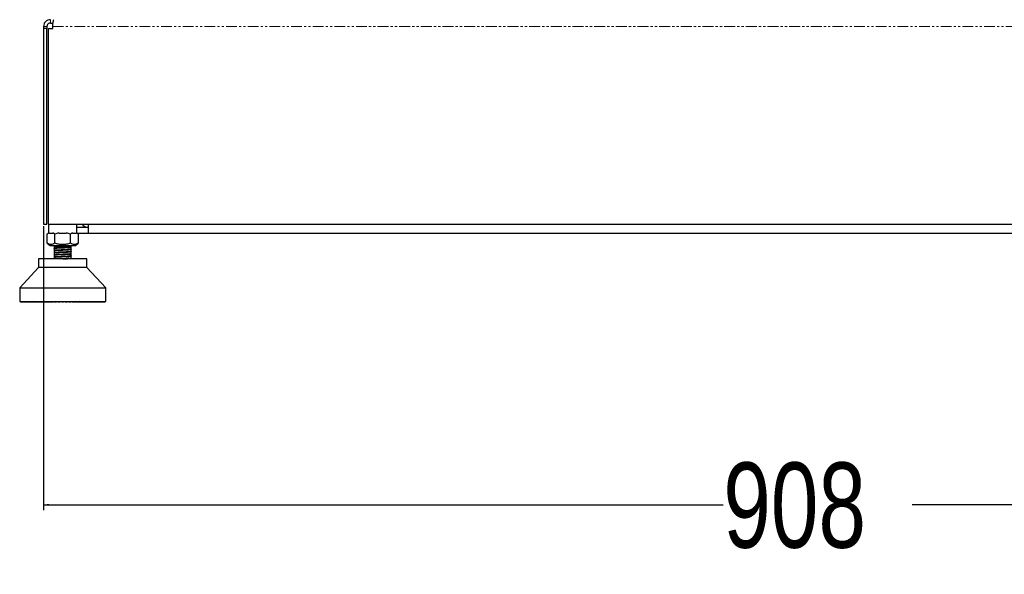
# Model space of a CAD drawing. Header units: millimetres. Extents: x 186 to 9508, y 327 to 8143.
# Tile 39 of 53: x 7040 to 7617, y 327 to 652. Entities that reach past the tile are written whole.
import ezdxf

# ---------------------------------------------------------------- set-up
doc = ezdxf.new("R2010")
doc.units = ezdxf.units.MM
doc.linetypes.add('PHANTOM', pattern=[12.7, 6.35, -1.27, 1.27, -1.27, 1.27, -1.27])
doc.layers.add('COMPONENT_GEOMETRY', color=7, linetype='Continuous')
doc.styles.add('SLDTEXTSTYLE0', font='TXT', dxfattribs={"width": 0.75})
doc.dimstyles.new('SLDDIMSTYLE1', dxfattribs={"dimtxt": 50, "dimasz": 3.302, "dimexe": 0, "dimexo": 0.0625, "dimgap": 12.5, "dimtad": 0, "dimtih": 1, "dimtoh": 1, "dimdec": 1, "dimrnd": 1e-09, "dimzin": 12, "dimdsep": 46, "dimtxsty": 'SLDTEXTSTYLE0', "dimsah": 1, "dimcen": 0.09, "dimadec": 0, "dimazin": 3, "dimtfac": 1, "dimtdec": 1, "dimtofl": 0, "dimtmove": 0, "dimatfit": 3, "dimfxl": 1, "dimfrac": 2, "dimtolj": 1, "dimtzin": 12, "dimarcsym": 0})

# ---------------------------------------------------------------- blocks, each defined once
blk = doc.blocks.new('_D_6')
at = {"layer": 'COMPONENT_GEOMETRY', "color": 7}
for p, q in [((7054.11, 530.85), (7054.11, 364.3)), ((7962.11, 530.85), (7962.11, 364.3)), ((7054.11, 367.47), (7452.7, 367.47)), ((7962.11, 367.47), (7563.53, 367.47))]:
    blk.add_line(p, q, dxfattribs=at)
for points in [[(7054.11, 367.47), (7057.41, 366.96), (7057.41, 367.98)], [(7962.11, 367.47), (7958.81, 367.98), (7958.81, 366.96)]]:
    blk.add_solid(points, dxfattribs=at)
at = {"layer": 'COMPONENT_GEOMETRY', "color": 7, "insert": (7452.7, 392.24), "char_height": 50, "attachment_point": 1, "style": 'SLDTEXTSTYLE0'}
blk.add_mtext('908', dxfattribs=at)

msp = doc.modelspace()

# ---------------------------------------------------------------- linework, layer by layer
at = {"color": 7, "linetype": 'Continuous', "lineweight": 25}
for p, q in [((7054.11, 648.12), (7054.11, 646.92)), ((7054.11, 646.92), (7054.11, 532.12)), ((7056.11, 646.92), (7054.11, 646.92)), ((7056.11, 648.12), (7056.11, 646.92)), ((7056.11, 532.12), (7056.11, 646.92)), ((7056.93, 532.12), (7056.93, 646.92)), ((7056.93, 646.92), (7059.53, 646.92)), ((7058.11, 650.12), (7059.69, 650.12)), ((7059.53, 646.92), (7059.53, 648.12)), ((7054.11, 532.12), (7056.11, 532.12)), ((7056.93, 532.12), (7959.3, 532.12)), ((7057.09, 532.12), (7057.09, 526.97)), ((7073.59, 526.97), (7073.59, 532.12)), ((7080.36, 532.12), (7080.36, 526.62)), ((7057.09, 526.97), (7056.17, 526.25)), ((7057.34, 526.96), (7056.18, 526.25)), ((7056.18, 521.05), (7056.18, 526.25)), ((7059.59, 526.62), (7057.34, 526.62)), ((7060.76, 526.25), (7059.59, 526.96)), ((7063.09, 526.96), (7060.76, 526.25)), ((7060.76, 521.05), (7060.76, 526.25)), ((7067.59, 526.62), (7063.09, 526.62)), ((7069.92, 526.25), (7067.6, 526.96)), ((7071.09, 526.96), (7069.92, 526.25)), ((7069.92, 521.05), (7069.92, 526.25)), ((7073.34, 526.62), (7071.09, 526.62)), ((7074.51, 526.25), (7073.34, 526.96)), ((7074.51, 526.25), (7073.59, 526.97)), ((7074.61, 526.62), (7074, 526.65)), ((7074.51, 526.25), (7074.51, 521.05)), ((7080.36, 530.12), (7074.61, 530.12)), ((7080.36, 526.62), (7074.61, 526.62)), ((7935.86, 526.62), (7080.36, 526.62)), ((7056.17, 521.05), (7057.92, 519.68)), ((7057.92, 519.68), (7072.76, 519.68)), ((7060.34, 519.68), (7060.34, 519.05)), ((7070.34, 519.05), (7070.34, 519.68)), ((7072.76, 519.68), (7074.51, 521.05)), ((7060.28, 518.28), (7060.31, 518.27)), ((7060.34, 519.05), (7060.34, 518)), ((7070.34, 519.05), (7060.34, 519.05)), ((7060.34, 517.92), (7060.34, 516.7)), ((7060.34, 516.62), (7060.34, 515.39)), ((7060.34, 515.32), (7060.34, 514.09)), ((7060.34, 514.02), (7060.34, 512.79)), ((7070.34, 518.65), (7070.34, 519.05)), ((7070.34, 518.9), (7070.34, 518.97)), ((7070.34, 518.57), (7070.34, 518.65)), ((7070.34, 517.35), (7070.34, 518.57)), ((7070.34, 516.05), (7070.34, 517.27)), ((7070.34, 514.74), (7070.34, 515.95)), ((7070.34, 513.44), (7070.34, 514.67)), ((7070.35, 514.72), (7070.41, 514.71)), ((7070.36, 517.32), (7070.41, 517.31)), ((7070.36, 516.02), (7070.41, 516.01)), ((7051.17, 511.74), (7051.17, 506.63)), ((7065.34, 511.74), (7051.17, 511.74)), ((7060.28, 511.77), (7060.31, 511.76)), ((7060.34, 512.71), (7060.34, 511.74)), ((7079.52, 511.74), (7065.34, 511.74)), ((7070.34, 512.14), (7070.34, 513.36)), ((7070.34, 511.74), (7070.34, 512.06)), ((7070.35, 513.42), (7070.41, 513.4)), ((7070.36, 512.12), (7070.41, 512.1)), ((7079.52, 506.63), (7079.52, 511.74)), ((7051.17, 506.63), (7040.13, 494.82)), ((7079.52, 506.63), (7051.17, 506.63)), ((7090.55, 494.82), (7079.52, 506.63)), ((7040.13, 494.82), (7040.13, 486.79)), ((7040.13, 494.82), (7090.55, 494.82)), ((7090.55, 486.79), (7090.55, 494.82)), ((7040.13, 486.79), (7065.34, 486.79)), ((7040.47, 486.79), (7040.47, 486.63)), ((7040.47, 486.63), (7040.63, 486.47)), ((7040.52, 486.63), (7040.52, 486.79)), ((7040.69, 486.47), (7040.52, 486.63)), ((7040.63, 486.47), (7040.69, 486.47)), ((7040.64, 486.79), (7040.64, 486.63)), ((7040.64, 486.63), (7040.78, 486.47)), ((7040.69, 486.47), (7040.78, 486.47)), ((7040.78, 486.63), (7040.78, 486.79)), ((7040.96, 486.47), (7040.78, 486.63)), ((7040.78, 486.47), (7040.96, 486.47)), ((7040.96, 486.47), (7041.14, 486.47)), ((7041.01, 486.79), (7041.01, 486.63)), ((7041.01, 486.63), (7041.14, 486.47)), ((7041.14, 486.47), (7041.44, 486.47)), ((7041.25, 486.63), (7041.25, 486.79)), ((7041.44, 486.47), (7041.25, 486.63)), ((7041.44, 486.47), (7041.7, 486.47)), ((7041.59, 486.79), (7041.59, 486.63)), ((7041.59, 486.63), (7041.7, 486.47)), ((7041.7, 486.47), (7042.13, 486.47)), ((7041.92, 486.63), (7041.92, 486.79)), ((7042.13, 486.47), (7041.92, 486.63)), ((7042.13, 486.47), (7042.47, 486.47)), ((7042.38, 486.79), (7042.38, 486.63)), ((7042.38, 486.63), (7042.47, 486.47)), ((7042.47, 486.47), (7043.01, 486.47)), ((7042.8, 486.63), (7042.8, 486.79)), ((7043.01, 486.47), (7042.8, 486.63)), ((7043.01, 486.47), (7043.43, 486.47)), ((7043.36, 486.79), (7043.36, 486.63)), ((7043.36, 486.63), (7043.43, 486.47)), ((7043.43, 486.47), (7044.08, 486.47)), ((7043.86, 486.63), (7043.86, 486.79)), ((7044.08, 486.47), (7043.86, 486.63)), ((7044.08, 486.47), (7044.58, 486.47)), ((7044.53, 486.79), (7044.53, 486.63)), ((7044.53, 486.63), (7044.58, 486.47)), ((7044.58, 486.47), (7045.33, 486.47)), ((7045.11, 486.63), (7045.11, 486.79)), ((7045.33, 486.47), (7045.11, 486.63)), ((7045.33, 486.47), (7045.91, 486.47)), ((7045.88, 486.79), (7045.88, 486.63)), ((7045.88, 486.63), (7045.91, 486.47)), ((7045.91, 486.47), (7046.76, 486.47)), ((7046.53, 486.63), (7046.53, 486.79)), ((7046.76, 486.47), (7046.53, 486.63)), ((7046.76, 486.47), (7047.4, 486.47)), ((7047.39, 486.79), (7047.39, 486.63)), ((7047.39, 486.63), (7047.4, 486.47)), ((7047.4, 486.47), (7048.34, 486.47)), ((7048.12, 486.63), (7048.12, 486.79)), ((7048.34, 486.47), (7048.12, 486.63)), ((7048.34, 486.47), (7049.05, 486.47)), ((7049.06, 486.63), (7049.05, 486.47)), ((7049.05, 486.47), (7050.07, 486.47)), ((7049.06, 486.79), (7049.06, 486.63)), ((7049.85, 486.63), (7049.85, 486.79)), ((7050.07, 486.47), (7049.85, 486.63)), ((7050.07, 486.47), (7050.83, 486.47)), ((7050.86, 486.63), (7050.83, 486.47)), ((7050.83, 486.47), (7051.93, 486.47)), ((7050.86, 486.79), (7050.86, 486.63)), ((7051.71, 486.63), (7051.71, 486.79)), ((7051.93, 486.47), (7051.71, 486.63)), ((7051.93, 486.47), (7052.74, 486.47)), ((7052.79, 486.63), (7052.74, 486.47)), ((7052.74, 486.47), (7053.9, 486.47)), ((7052.79, 486.79), (7052.79, 486.63)), ((7053.69, 486.63), (7053.69, 486.79)), ((7053.9, 486.47), (7053.69, 486.63)), ((7053.9, 486.47), (7054.75, 486.47)), ((7054.82, 486.63), (7054.75, 486.47)), ((7054.75, 486.47), (7055.97, 486.47)), ((7054.82, 486.79), (7054.82, 486.63)), ((7055.77, 486.63), (7055.77, 486.79)), ((7055.97, 486.47), (7055.77, 486.63)), ((7055.97, 486.47), (7056.86, 486.47)), ((7056.95, 486.63), (7056.86, 486.47)), ((7056.86, 486.47), (7057.89, 486.47)), ((7056.95, 486.79), (7056.95, 486.63)), ((7057.89, 486.47), (7058, 486.5)), ((7057.92, 486.63), (7057.92, 486.79)), ((7058.12, 486.47), (7057.92, 486.63)), ((7058.12, 486.47), (7059.04, 486.47)), ((7059.15, 486.63), (7059.04, 486.47)), ((7059.04, 486.47), (7059.82, 486.47)), ((7059.15, 486.79), (7059.15, 486.63)), ((7059.82, 486.47), (7060.01, 486.63)), ((7060.01, 486.63), (7060.01, 486.79)), ((7060.15, 486.63), (7060.15, 486.79)), ((7060.33, 486.47), (7060.15, 486.63)), ((7060.33, 486.47), (7061.27, 486.47)), ((7061.4, 486.63), (7061.27, 486.47)), ((7061.27, 486.47), (7061.79, 486.47)), ((7061.4, 486.79), (7061.4, 486.63)), ((7061.79, 486.47), (7061.98, 486.63)), ((7061.98, 486.63), (7061.98, 486.79)), ((7062.41, 486.63), (7062.41, 486.79)), ((7062.59, 486.47), (7062.41, 486.63)), ((7062.59, 486.47), (7063.54, 486.47)), ((7063.68, 486.63), (7063.54, 486.47)), ((7063.54, 486.47), (7063.8, 486.47)), ((7063.68, 486.79), (7063.68, 486.63)), ((7063.8, 486.47), (7063.97, 486.63)), ((7063.97, 486.63), (7063.97, 486.79)), ((7064.71, 486.63), (7064.71, 486.79)), ((7064.87, 486.47), (7064.71, 486.63)), ((7064.87, 486.47), (7065.82, 486.47)), ((7065.34, 486.79), (7090.55, 486.79)), ((7065.98, 486.63), (7065.82, 486.47)), ((7065.98, 486.79), (7065.98, 486.63)), ((7066.71, 486.63), (7066.71, 486.79)), ((7066.88, 486.47), (7066.71, 486.63)), ((7066.88, 486.47), (7067.15, 486.47)), ((7067, 486.63), (7067, 486.79)), ((7067.15, 486.47), (7067, 486.63)), ((7067.15, 486.47), (7068.1, 486.47)), ((7068.27, 486.63), (7068.1, 486.47)), ((7068.27, 486.79), (7068.27, 486.63)), ((7068.7, 486.63), (7068.7, 486.79)), ((7068.89, 486.47), (7068.7, 486.63)), ((7068.89, 486.47), (7069.41, 486.47)), ((7069.29, 486.63), (7069.29, 486.79)), ((7069.41, 486.47), (7069.29, 486.63)), ((7069.41, 486.47), (7070.35, 486.47)), ((7070.54, 486.63), (7070.35, 486.47)), ((7070.54, 486.79), (7070.54, 486.63)), ((7070.67, 486.63), (7070.67, 486.79)), ((7070.86, 486.47), (7070.67, 486.63)), ((7070.86, 486.47), (7071.65, 486.47)), ((7071.54, 486.63), (7071.54, 486.79)), ((7071.65, 486.47), (7071.54, 486.63)), ((7071.65, 486.47), (7072.56, 486.47)), ((7072.76, 486.63), (7072.56, 486.47)), ((7072.79, 486.47), (7072.67, 486.5)), ((7072.76, 486.79), (7072.76, 486.63)), ((7072.79, 486.47), (7073.82, 486.47)), ((7073.73, 486.63), (7073.73, 486.79)), ((7073.82, 486.47), (7073.73, 486.63)), ((7073.82, 486.47), (7074.71, 486.47)), ((7074.92, 486.63), (7074.71, 486.47)), ((7074.71, 486.47), (7075.93, 486.47)), ((7074.92, 486.79), (7074.92, 486.63)), ((7075.86, 486.63), (7075.86, 486.79)), ((7075.93, 486.47), (7075.86, 486.63)), ((7075.93, 486.47), (7076.78, 486.47)), ((7077, 486.63), (7076.78, 486.47)), ((7076.78, 486.47), (7077.95, 486.47)), ((7077, 486.79), (7077, 486.63)), ((7077.89, 486.63), (7077.89, 486.79)), ((7077.95, 486.47), (7077.89, 486.63)), ((7077.95, 486.47), (7078.76, 486.47)), ((7078.97, 486.63), (7078.76, 486.47)), ((7078.76, 486.47), (7079.85, 486.47)), ((7078.97, 486.79), (7078.97, 486.63)), ((7079.82, 486.63), (7079.82, 486.79)), ((7079.85, 486.47), (7079.82, 486.63)), ((7079.85, 486.47), (7080.61, 486.47)), ((7080.84, 486.63), (7080.61, 486.47)), ((7080.61, 486.47), (7081.64, 486.47)), ((7080.84, 486.79), (7080.84, 486.63)), ((7081.63, 486.63), (7081.63, 486.79)), ((7081.64, 486.47), (7081.63, 486.63)), ((7081.64, 486.47), (7082.34, 486.47)), ((7082.57, 486.63), (7082.34, 486.47)), ((7082.34, 486.47), (7083.28, 486.47)), ((7082.57, 486.79), (7082.57, 486.63)), ((7083.28, 486.47), (7083.29, 486.63)), ((7083.28, 486.47), (7083.92, 486.47)), ((7083.29, 486.63), (7083.29, 486.79)), ((7084.15, 486.63), (7083.92, 486.47)), ((7083.92, 486.47), (7084.77, 486.47)), ((7084.15, 486.79), (7084.15, 486.63)), ((7084.77, 486.47), (7084.81, 486.63)), ((7084.77, 486.47), (7085.35, 486.47)), ((7084.81, 486.63), (7084.81, 486.79)), ((7085.57, 486.63), (7085.35, 486.47)), ((7085.35, 486.47), (7086.1, 486.47)), ((7085.57, 486.79), (7085.57, 486.63)), ((7086.1, 486.47), (7086.15, 486.63)), ((7086.1, 486.47), (7086.6, 486.47)), ((7086.15, 486.63), (7086.15, 486.79)), ((7086.82, 486.63), (7086.6, 486.47)), ((7086.6, 486.47), (7087.25, 486.47)), ((7086.82, 486.79), (7086.82, 486.63)), ((7087.25, 486.47), (7087.32, 486.63)), ((7087.25, 486.47), (7087.67, 486.47)), ((7087.32, 486.63), (7087.32, 486.79)), ((7087.89, 486.63), (7087.67, 486.47)), ((7087.67, 486.47), (7088.21, 486.47)), ((7087.89, 486.79), (7087.89, 486.63)), ((7088.21, 486.47), (7088.3, 486.63)), ((7088.21, 486.47), (7088.56, 486.47)), ((7088.3, 486.63), (7088.3, 486.79)), ((7088.76, 486.63), (7088.56, 486.47)), ((7088.56, 486.47), (7088.98, 486.47)), ((7088.76, 486.79), (7088.76, 486.63)), ((7088.98, 486.47), (7089.09, 486.63)), ((7088.98, 486.47), (7089.24, 486.47)), ((7089.09, 486.63), (7089.09, 486.79)), ((7089.44, 486.63), (7089.24, 486.47)), ((7089.24, 486.47), (7089.54, 486.47)), ((7089.44, 486.79), (7089.44, 486.63)), ((7089.54, 486.47), (7089.67, 486.63)), ((7089.54, 486.47), (7089.72, 486.47)), ((7089.67, 486.63), (7089.67, 486.79)), ((7089.91, 486.63), (7089.72, 486.47)), ((7089.72, 486.47), (7089.9, 486.47)), ((7089.9, 486.47), (7090.05, 486.63)), ((7089.9, 486.47), (7089.99, 486.47)), ((7089.91, 486.79), (7089.91, 486.63)), ((7090.16, 486.63), (7089.99, 486.47)), ((7089.99, 486.47), (7090.05, 486.47)), ((7090.05, 486.63), (7090.05, 486.79)), ((7090.05, 486.47), (7090.21, 486.63)), ((7090.16, 486.79), (7090.16, 486.63)), ((7090.21, 486.63), (7090.21, 486.79))]:
    msp.add_line(p, q, dxfattribs=at)
at = {"color": 8, "linetype": 'PHANTOM', "lineweight": 18}
for p, q in [((7054.11, 648.12), (7056.11, 648.12)), ((7058.11, 652.12), (7058.11, 650.12)), ((7059.53, 648.12), (7956.7, 648.12)), ((7040.47, 486.63), (7040.52, 486.63)), ((7040.52, 486.63), (7040.64, 486.63)), ((7040.64, 486.63), (7040.78, 486.63)), ((7040.78, 486.63), (7041.01, 486.63)), ((7041.01, 486.63), (7041.25, 486.63)), ((7041.25, 486.63), (7041.59, 486.63)), ((7041.59, 486.63), (7041.92, 486.63)), ((7041.92, 486.63), (7042.38, 486.63)), ((7042.38, 486.63), (7042.8, 486.63)), ((7042.8, 486.63), (7043.36, 486.63)), ((7043.36, 486.63), (7043.86, 486.63)), ((7043.86, 486.63), (7044.53, 486.63)), ((7044.53, 486.63), (7045.11, 486.63)), ((7045.11, 486.63), (7045.88, 486.63)), ((7045.88, 486.63), (7046.53, 486.63)), ((7046.53, 486.63), (7047.39, 486.63)), ((7047.39, 486.63), (7048.12, 486.63)), ((7048.12, 486.63), (7049.06, 486.63)), ((7049.06, 486.63), (7049.85, 486.63)), ((7049.85, 486.63), (7050.86, 486.63)), ((7050.86, 486.63), (7051.71, 486.63)), ((7051.71, 486.63), (7052.79, 486.63)), ((7052.79, 486.63), (7053.69, 486.63)), ((7053.69, 486.63), (7054.82, 486.63)), ((7054.82, 486.63), (7055.77, 486.63)), ((7055.77, 486.63), (7056.95, 486.63)), ((7056.95, 486.63), (7057.92, 486.63)), ((7057.92, 486.63), (7059.15, 486.63)), ((7059.15, 486.63), (7060.01, 486.63)), ((7060.15, 486.63), (7061.4, 486.63)), ((7061.4, 486.63), (7061.98, 486.63)), ((7062.41, 486.63), (7063.68, 486.63)), ((7063.68, 486.63), (7063.97, 486.63)), ((7064.71, 486.63), (7065.98, 486.63)), ((7066.71, 486.63), (7067, 486.63)), ((7067, 486.63), (7068.27, 486.63)), ((7068.7, 486.63), (7069.29, 486.63)), ((7069.29, 486.63), (7070.54, 486.63)), ((7070.67, 486.63), (7071.54, 486.63)), ((7071.54, 486.63), (7072.76, 486.63)), ((7072.76, 486.63), (7073.73, 486.63)), ((7073.73, 486.63), (7074.92, 486.63)), ((7074.92, 486.63), (7075.86, 486.63)), ((7075.86, 486.63), (7077, 486.63)), ((7077, 486.63), (7077.89, 486.63)), ((7077.89, 486.63), (7078.97, 486.63)), ((7078.97, 486.63), (7079.82, 486.63)), ((7079.82, 486.63), (7080.84, 486.63)), ((7080.84, 486.63), (7081.63, 486.63)), ((7081.63, 486.63), (7082.57, 486.63)), ((7082.57, 486.63), (7083.29, 486.63)), ((7083.29, 486.63), (7084.15, 486.63)), ((7084.15, 486.63), (7084.81, 486.63)), ((7084.81, 486.63), (7085.57, 486.63)), ((7085.57, 486.63), (7086.15, 486.63)), ((7086.15, 486.63), (7086.82, 486.63)), ((7086.82, 486.63), (7087.32, 486.63)), ((7087.32, 486.63), (7087.89, 486.63)), ((7087.89, 486.63), (7088.3, 486.63)), ((7088.3, 486.63), (7088.76, 486.63)), ((7088.76, 486.63), (7089.09, 486.63)), ((7089.09, 486.63), (7089.44, 486.63)), ((7089.44, 486.63), (7089.67, 486.63)), ((7089.67, 486.63), (7089.91, 486.63)), ((7089.91, 486.63), (7090.05, 486.63)), ((7090.05, 486.63), (7090.16, 486.63)), ((7090.16, 486.63), (7090.21, 486.63))]:
    msp.add_line(p, q, dxfattribs=at)
at = {"color": 7, "linetype": 'Continuous', "lineweight": 25, "flags": 128}
msp.add_lwpolyline([(7074.61, 530.12), (7074.03, 530.18), (7073.59, 530.3)], dxfattribs=at)
at = {"color": 7, "linetype": 'Continuous', "lineweight": 25}
msp.add_arc((7080.61, 535.12), 5, 216.8699, 267.13402, dxfattribs=at)
for points, knots in [([(7058.11, 652.12), (7057.6, 652.06), (7056.82, 651.98), (7055.9, 651.48), (7055.26, 650.97), (7054.75, 650.34), (7054.25, 649.41), (7054.17, 648.63), (7054.11, 648.12)], [0, 0, 0, 0, 0.241165, 0.369516, 0.5, 0.630484, 0.758835, 1, 1, 1, 1]), ([(7058.11, 650.12), (7057.99, 650.11), (7057.73, 650.1), (7057.23, 649.95), (7056.66, 649.57), (7056.29, 649.01), (7056.13, 648.5), (7056.12, 648.24), (7056.11, 648.12)], [0, 0, 0, 0, 0.11666, 0.240366, 0.5, 0.759634, 0.88334, 1, 1, 1, 1]), ([(7059.53, 648.12), (7059.55, 648.63), (7059.58, 649.41), (7059.71, 650.34), (7059.82, 650.97), (7059.93, 651.48), (7060.06, 651.98), (7060.09, 652.06), (7060.11, 652.12)], [0, 0, 0, 0, 0.241165, 0.369516, 0.5, 0.630484, 0.758835, 1, 1, 1, 1]), ([(7060.76, 521.05), (7060.36, 520.77), (7059.62, 520.25), (7058.47, 520.01), (7057.32, 520.25), (7056.57, 520.77), (7056.18, 521.05)], [0, 0, 0, 0, 0.268507, 0.5, 0.731493, 1, 1, 1, 1]), ([(7069.92, 521.05), (7069.13, 520.77), (7067.64, 520.25), (7065.34, 520.01), (7063.04, 520.25), (7061.56, 520.77), (7060.76, 521.05)], [0, 0, 0, 0, 0.268507, 0.5, 0.731493, 1, 1, 1, 1]), ([(7074.51, 521.05), (7074.11, 520.77), (7073.37, 520.25), (7072.22, 520.01), (7071.06, 520.25), (7070.32, 520.77), (7069.92, 521.05)], [0, 0, 0, 0, 0.268507, 0.5, 0.731493, 1, 1, 1, 1]), ([(7060.35, 517.92), (7060.35, 517.92), (7060.31, 517.94), (7060.43, 517.96), (7060.71, 518.01), (7061.35, 518.06), (7062.15, 518.1), (7062.61, 518.13)], [0, 0, 0, 0, 0.018203, 0.208381, 0.386336, 0.644085, 1, 1, 1, 1]), ([(7070.31, 518.59), (7070.31, 518.59), (7070.33, 518.56), (7069.97, 518.52), (7069.43, 518.48), (7068.64, 518.43), (7067.66, 518.38), (7066.5, 518.33), (7065.22, 518.28), (7063.91, 518.23), (7062.66, 518.17), (7061.55, 518.11), (7060.75, 518.05), (7060.32, 518.01), (7060.33, 517.98), (7060.34, 517.98)], [0, 0, 0, 0, 0.047754, 0.116945, 0.189119, 0.26428, 0.342266, 0.42323, 0.507173, 0.593917, 0.683703, 0.776359, 0.871908, 0.971985, 1, 1, 1, 1]), ([(7070.35, 517.3), (7070.32, 517.28), (7070.25, 517.24), (7069.6, 517.19), (7068.59, 517.12), (7067.26, 517.06), (7065.77, 517), (7064.24, 516.94), (7062.81, 516.88), (7061.59, 516.81), (7060.75, 516.75), (7060.31, 516.71), (7060.33, 516.68), (7060.33, 516.67)], [0, 0, 0, 0, 0.074178, 0.173652, 0.273102, 0.372518, 0.472018, 0.57139, 0.670909, 0.770281, 0.869781, 0.969197, 1, 1, 1, 1]), ([(7070.35, 515.99), (7070.32, 515.98), (7070.24, 515.94), (7069.6, 515.88), (7068.58, 515.82), (7067.25, 515.76), (7065.76, 515.7), (7064.23, 515.64), (7062.8, 515.57), (7061.59, 515.51), (7060.74, 515.45), (7060.32, 515.4), (7060.33, 515.38), (7060.33, 515.37)], [0, 0, 0, 0, 0.0743764, 0.1741454, 0.2737639, 0.373519, 0.4731766, 0.5728849, 0.6726012, 0.772251, 0.8720104, 0.9716269, 1, 1, 1, 1]), ([(7070.35, 514.69), (7070.31, 514.67), (7070.23, 514.64), (7069.6, 514.58), (7068.57, 514.52), (7067.24, 514.46), (7065.75, 514.4), (7064.22, 514.33), (7062.79, 514.27), (7061.58, 514.21), (7060.73, 514.15), (7060.32, 514.1), (7060.33, 514.08), (7060.33, 514.07)], [0, 0, 0, 0, 0.071979, 0.172122, 0.272214, 0.372404, 0.472457, 0.572661, 0.672721, 0.7729, 0.873009, 0.973134, 1, 1, 1, 1]), ([(7060.34, 514.02), (7060.36, 514.03), (7060.41, 514.07), (7060.93, 514.12), (7061.78, 514.18), (7062.33, 514.21), (7062.61, 514.22)], [0, 0, 0, 0, 0.18256, 0.581779, 0.793969, 1, 1, 1, 1]), ([(7062.61, 516.9), (7062.54, 516.9), (7062, 516.87), (7061.07, 516.82), (7060.57, 516.76), (7060.39, 516.73), (7060.41, 516.72), (7060.43, 516.71)], [0, 0, 0, 0, 0.05003, 0.424428, 0.84778, 0.871947, 1, 1, 1, 1]), ([(7060.44, 516.62), (7060.42, 516.63), (7060.37, 516.67), (7061.1, 516.75), (7062.11, 516.8), (7062.61, 516.83)], [0, 0, 0, 0, 0.20268, 0.605381, 1, 1, 1, 1]), ([(7060.44, 515.32), (7060.42, 515.33), (7060.38, 515.37), (7061.11, 515.44), (7062.11, 515.5), (7062.61, 515.52)], [0, 0, 0, 0, 0.208206, 0.609193, 1, 1, 1, 1]), ([(7062.61, 514.3), (7062.12, 514.27), (7061.36, 514.23), (7060.73, 514.18), (7060.4, 514.14), (7060.42, 514.12), (7060.43, 514.11)], [0, 0, 0, 0, 0.407073, 0.631685, 0.868737, 1, 1, 1, 1]), ([(7062.61, 518.2), (7062.26, 518.19), (7061.8, 518.16), (7061.39, 518.14), (7060.88, 518.1), (7060.4, 518.06), (7060.43, 518.02), (7060.44, 518.01)], [0, 0, 0, 0, 0.287546, 0.377036, 0.430097, 0.858492, 1, 1, 1, 1]), ([(7060.43, 517.96), (7060.47, 517.95), (7060.52, 517.94), (7060.66, 517.93), (7060.69, 517.92)], [0, 0, 0, 0, 0.76834, 1, 1, 1, 1]), ([(7062.61, 515.6), (7062.11, 515.57), (7061.12, 515.52), (7060.41, 515.45), (7060.43, 515.42), (7060.44, 515.41)], [0, 0, 0, 0, 0.426524, 0.853046, 1, 1, 1, 1]), ([(7070.34, 518.65), (7070.32, 518.63), (7070.26, 518.59), (7069.61, 518.53), (7068.24, 518.45), (7066.9, 518.39), (7065.62, 518.33), (7064.27, 518.28), (7063.19, 518.23), (7062.61, 518.2)], [0, 0, 0, 0, 0.095932, 0.269309, 0.451994, 0.634617, 0.665878, 0.817591, 1, 1, 1, 1]), ([(7062.61, 518.13), (7063.19, 518.15), (7063.81, 518.18), (7065.09, 518.24), (7066.43, 518.29), (7067.93, 518.36), (7068.77, 518.4), (7069.21, 518.43), (7069.79, 518.47), (7070.24, 518.51), (7070.29, 518.55), (7070.3, 518.56)], [0, 0, 0, 0, 0.188947, 0.199288, 0.378208, 0.567421, 0.662173, 0.695055, 0.757505, 0.940944, 1, 1, 1, 1]), ([(7070.32, 517.35), (7070.31, 517.33), (7070.28, 517.3), (7069.86, 517.25), (7069.14, 517.2), (7068.36, 517.16), (7067.23, 517.1), (7065.97, 517.05), (7064.37, 516.98), (7063.2, 516.93), (7062.61, 516.9)], [0, 0, 0, 0, 0.092813, 0.269348, 0.280261, 0.45182, 0.57001, 0.634964, 0.817443, 1, 1, 1, 1]), ([(7062.61, 516.83), (7063.19, 516.85), (7064.36, 516.91), (7066.01, 516.97), (7067.29, 517.03), (7068.45, 517.08), (7069.27, 517.13), (7069.92, 517.18), (7070.27, 517.22), (7070.28, 517.25), (7070.28, 517.26)], [0, 0, 0, 0, 0.185547, 0.376157, 0.456509, 0.57282, 0.753276, 0.78532, 0.941833, 1, 1, 1, 1]), ([(7070.25, 516.05), (7070.27, 516.03), (7070.32, 516.01), (7070, 515.96), (7069.41, 515.91), (7068.23, 515.84), (7066.39, 515.76), (7064.94, 515.7), (7063.98, 515.66), (7063.36, 515.64), (7062.89, 515.61), (7062.61, 515.6)], [0, 0, 0, 0, 0.086272, 0.178001, 0.269722, 0.452147, 0.634454, 0.81672, 0.848651, 0.908641, 1, 1, 1, 1]), ([(7062.61, 515.52), (7062.63, 515.52), (7062.88, 515.54), (7063.47, 515.56), (7064.41, 515.61), (7065.46, 515.65), (7066.75, 515.7), (7068.24, 515.77), (7069.67, 515.85), (7070.06, 515.9), (7070.26, 515.93)], [0, 0, 0, 0, 0.00942, 0.090258, 0.201619, 0.310537, 0.409608, 0.597687, 0.800315, 1, 1, 1, 1]), ([(7070.25, 514.74), (7070.28, 514.73), (7070.31, 514.71), (7070.1, 514.67), (7069.59, 514.62), (7068.67, 514.57), (7067.59, 514.51), (7066.36, 514.46), (7064.37, 514.38), (7063.2, 514.33), (7062.61, 514.3)], [0, 0, 0, 0, 0.0863686, 0.105549, 0.2691956, 0.4517836, 0.4621323, 0.6347236, 0.8173651, 1, 1, 1, 1]), ([(7062.61, 514.22), (7062.7, 514.23), (7062.92, 514.24), (7063.32, 514.26), (7063.82, 514.28), (7064.27, 514.3), (7064.68, 514.32), (7065.08, 514.33), (7065.66, 514.36), (7066.28, 514.38), (7066.85, 514.4), (7067.31, 514.42), (7067.75, 514.45), (7068.06, 514.46), (7068.39, 514.48), (7068.77, 514.5), (7069.19, 514.52), (7069.81, 514.57), (7070.3, 514.61), (7070.26, 514.64), (7070.25, 514.65)], [0, 0, 0, 0, 0.032913, 0.075547, 0.127898, 0.18996, 0.209896, 0.248228, 0.304942, 0.380017, 0.4275, 0.474984, 0.52247, 0.569958, 0.580629, 0.63921, 0.710192, 0.759734, 0.948404, 1, 1, 1, 1]), ([(7070.34, 518.57), (7070.34, 518.57), (7070.37, 518.59), (7070.3, 518.6), (7070.23, 518.62)], [0, 0, 0, 0, 0.050352, 1, 1, 1, 1]), ([(7070.34, 516.3), (7070.34, 516.3), (7070.34, 516.3), (7070.34, 516.3), (7070.34, 516.3), (7070.32, 516.31), (7070.32, 516.31)], [0, 0, 0, 0, 0.011944, 0.067118, 0.464586, 1, 1, 1, 1]), ([(7070.35, 513.39), (7070.32, 513.37), (7070.23, 513.34), (7069.59, 513.28), (7068.56, 513.22), (7067.23, 513.16), (7065.73, 513.09), (7064.2, 513.03), (7062.78, 512.97), (7061.57, 512.91), (7060.73, 512.85), (7060.31, 512.8), (7060.33, 512.77), (7060.33, 512.77)], [0, 0, 0, 0, 0.07476, 0.174315, 0.273999, 0.373599, 0.473232, 0.57289, 0.672467, 0.772163, 0.871712, 0.971412, 1, 1, 1, 1]), ([(7060.44, 512.71), (7060.42, 512.73), (7060.37, 512.77), (7061.01, 512.83), (7061.81, 512.88), (7062.34, 512.91), (7062.54, 512.92), (7062.61, 512.92)], [0, 0, 0, 0, 0.208007, 0.582324, 0.857016, 0.950544, 1, 1, 1, 1]), ([(7062.61, 513), (7062.09, 512.97), (7061.58, 512.94), (7061.2, 512.91), (7061.15, 512.91), (7060.8, 512.88), (7060.61, 512.86), (7060.45, 512.83)], [0, 0, 0, 0, 0.49966, 0.501691, 0.518686, 0.56678, 1, 1, 1, 1]), ([(7070.27, 513.44), (7070.28, 513.43), (7070.31, 513.39), (7069.75, 513.34), (7069.07, 513.29), (7068.6, 513.26), (7067.83, 513.22), (7066.4, 513.16), (7064.37, 513.08), (7063.2, 513.02), (7062.61, 513)], [0, 0, 0, 0, 0.086845, 0.269313, 0.360746, 0.39242, 0.452669, 0.635028, 0.817446, 1, 1, 1, 1]), ([(7062.61, 512.92), (7063.19, 512.95), (7064.08, 512.99), (7065.18, 513.03), (7065.83, 513.06), (7066.8, 513.1), (7068.23, 513.17), (7069.65, 513.24), (7070.15, 513.31), (7070.32, 513.34), (7070.3, 513.35), (7070.3, 513.35)], [0, 0, 0, 0, 0.188729, 0.283334, 0.31605, 0.378388, 0.567026, 0.755736, 0.944599, 0.977676, 1, 1, 1, 1]), ([(7070.25, 512.14), (7070.27, 512.13), (7070.33, 512.09), (7069.85, 512.04), (7069.12, 511.99), (7068.16, 511.94), (7066.97, 511.88), (7065.69, 511.83), (7064.75, 511.79), (7063.93, 511.76), (7063.7, 511.74)], [0, 0, 0, 0, 0.0970786, 0.3026624, 0.3282699, 0.5088437, 0.7144484, 0.7264774, 0.9201292, 1, 1, 1, 1]), ([(7070.35, 512.09), (7070.32, 512.07), (7070.25, 512.04), (7069.67, 511.99), (7068.79, 511.93), (7067.69, 511.88), (7066.48, 511.82), (7065.42, 511.78), (7064.79, 511.75), (7064.57, 511.74)], [0, 0, 0, 0, 0.130718, 0.299268, 0.462689, 0.620522, 0.773135, 0.920429, 1, 1, 1, 1]), ([(7065.49, 511.74), (7065.79, 511.76), (7066.12, 511.77), (7067.04, 511.81), (7068.05, 511.85), (7069.01, 511.91), (7069.78, 511.96), (7070.3, 512.01), (7070.26, 512.04), (7070.25, 512.05)], [0, 0, 0, 0, 0.1196515, 0.1341912, 0.387053, 0.5603298, 0.6552445, 0.9220524, 1, 1, 1, 1]), ([(7070.34, 513.77), (7070.32, 513.76), (7070.28, 513.71), (7069.83, 513.67), (7069.53, 513.65)], [0, 0, 0, 0, 0.322502, 1, 1, 1, 1])]:
    msp.add_open_spline(points, degree=3, knots=knots, dxfattribs=at)

# ---------------------------------------------------------------- dimensions: what is measured, and where the dimension line sits
at = {"layer": 'COMPONENT_GEOMETRY', "color": 7}
dim = msp.add_linear_dim(base=(7962.11, 367.47), p1=(7054.11, 532.12), p2=(7962.11, 532.12), dimstyle='SLDDIMSTYLE1', dxfattribs=at)
dim.commit()
dim.dimension.update_dxf_attribs({"geometry": '_D_6', "text_midpoint": (7508.11, 367.47), "dimtype": 160})

doc.saveas('drawing.dxf')
